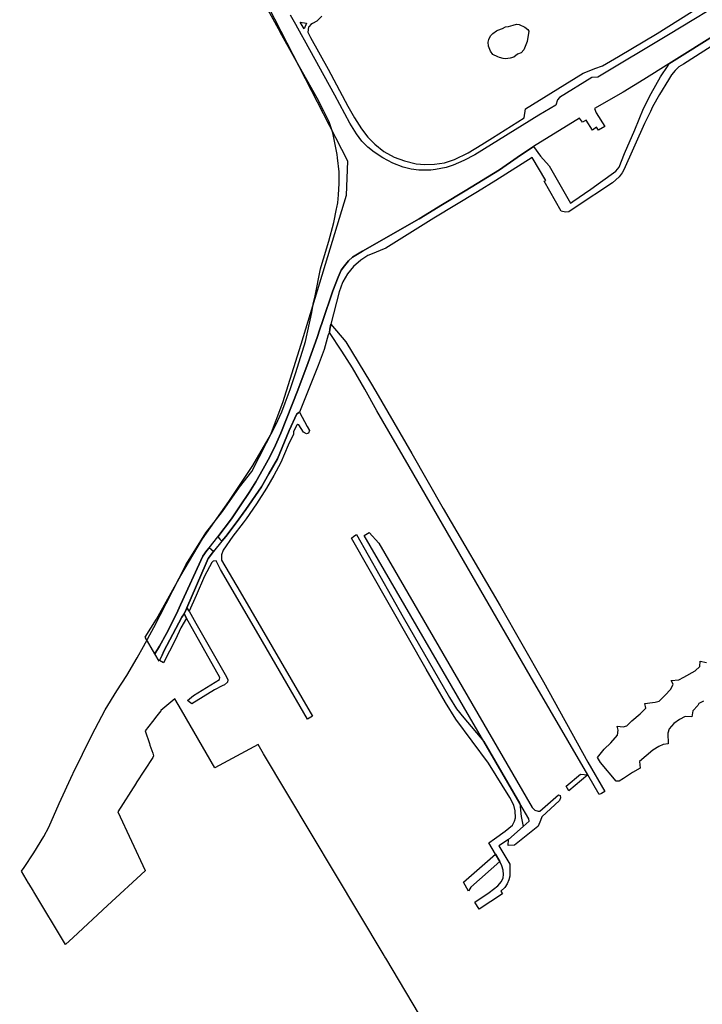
# Model space of a CAD drawing. Header units: metres. Extents: x 89872 to 99175, y 455036 to 468911.
# Tile 40 of 196: x 91815 to 92542, y 460160 to 461209. Entities that reach past the tile are written whole.
import ezdxf

# ---------------------------------------------------------------- set-up
doc = ezdxf.new("R2010")
doc.units = ezdxf.units.M
doc.layers.add('Gemeentegrenzen', color=7, linetype='KG-GEMEENTE')
doc.layers.add('Wegdeel doorgaand', color=1, linetype='Continuous')
doc.layers.add('Waterdeel', color=7, linetype='Continuous', true_color=0x00aaff)
doc.layers.add('Wegdeel', color=7, linetype='Continuous', true_color=0x9a9a9a)
doc.linetypes.add('KG-GEMEENTE', pattern='A,1,-2.25,[5,NLCS.SHX,S=1,R=0,X=0,Y=0],-2.25', length=5.5)

msp = doc.modelspace()

# ---------------------------------------------------------------- linework, layer by layer
at = {"layer": 'Gemeentegrenzen', "flags": 128}
msp.add_lwpolyline([(91985.8, 461811.9), (91972.6, 462039.5), (91971.6, 462056.3), (91967.5, 462128.6), (91962.8, 462211), (91960.3, 462254.9), (91958.4, 462287.7), (91957.5, 462303.5), (91953.3, 462376.8), (91949.1, 462450.6), (91945.6, 462510.7), (91945.5, 462511.4), (91944, 462536.8), (91939.7, 462613.1), (91939.1, 462623.4), (91938.6, 462631.5), (91938.2, 462637), (91937.7, 462642.9), (91936.9, 462652.1), (91936.5, 462654.4), (91936, 462658), (91935.3, 462663.6), (91934.4, 462669.4), (91933.8, 462674.8), (91933, 462679.6), (91932.1, 462684.9), (91931, 462690.8), (91930.1, 462696.6), (91928.9, 462701.5), (91927.7, 462706.7), (91926.5, 462711.8), (91925.2, 462717.4), (91923.7, 462722.4), (91922.3, 462727.7), (91920.9, 462732.7), (91919.3, 462738.2), (91915.5, 462749.6), (91913.8, 462755), (91910.6, 462763.2), (91900, 462756.6), (91894.3, 462753.1), (91893.4, 462752.6), (91893.1, 462752.4), (91884, 462746.6), (91876.1, 462741.7), (91871.9, 462739.1), (91859.4, 462731.4), (91857.1, 462730.4), (91854.2, 462729.7), (91840.7, 462727.7), (91801.7, 462720.7), (91743.1, 462709.9), (91742.3, 462716.2), (91724, 462713.5), (91721.5, 462713.1), (91720, 462712.9), (91719.5, 462715.3), (91717, 462726.9), (91710.3, 462748.1), (91708.1, 462760.4), (91708.4, 462802.9), (91701, 462801.8), (91700.1, 462801.7), (91694.2, 462809.6), (91686.7, 462814.4), (91673.3, 462814.9), (91656.6, 462811.3), (91643.7, 462809), (91625.4, 462808.6), (91618.8, 462800.6), (91616.4, 462798), (91547.8, 462797.2), (91535.9, 462797), (91534, 462797), (91532.9, 462797), (91492.2, 462796.7), (91467.4, 462766.4), (91427.2, 462713.3), (91393.5, 462668.7), (91384.9, 462657.3), (91345.1, 462601.6), (91322.8, 462570.3), (91311.3, 462554.1), (91298.2, 462535.1), (91240.6, 462451.2), (91199.4, 462391), (91179.8, 462362.3), (91160.3, 462333.6), (91116.9, 462270), (91100.9, 462246.7), (91075.2, 462209.1), (91051.9, 462174.9), (91033.2, 462147.5), (91019.5, 462127.5), (90993.1, 462089.2), (90959.2, 462039.5), (90924.9, 461989.3), (90854.7, 461891.5), (90848.5, 461882.3), (90843.8, 461875), (90834.6, 461861.6), (90817.1, 461836), (90812, 461836.6), (90802.8, 461837.7), (90801.1, 461838), (90760.9, 461843), (90699.3, 461850.7), (90696.9, 461850.9), (90695.8, 461851.1), (90678.3, 461853.3), (90675.9, 461853.6), (90672.9, 461853.9), (90670.5, 461854.2), (90666.8, 461854.7), (90664.4, 461855), (90664, 461855.1), (90609.1, 461861.9), (90479.3, 461799.8), (90472.3, 461804.8), (90462.1, 461812.2), (90453.4, 461818.5), (90438.8, 461828.9), (90419, 461844.3), (90421.4, 461847.2), (90429.8, 461949.3), (90429.5, 461950.1), (90406.8, 462028.7), (90405.3, 462036.6), (90404.8, 462039.5), (90393.7, 462098.2), (90392.3, 462105.8), (90384, 462159.1), (90392.4, 462305.6), (90392, 462306), (90370.5, 462327.1), (90400, 462360.6), (90422.7, 462386.6), (90434.7, 462401.4), (90436.5, 462403.6), (90435.5, 462404.7), (90419.8, 462421.1), (90403.6, 462438.5), (90393.8, 462449.2), (90393.7, 462449.3), (90386.2, 462467.2), (90374.5, 462495.6), (90363.5, 462525.5), (90356, 462545.8), (90348.7, 462563.9), (90333.8, 462601.3), (90333.1, 462603), (90319, 462638.5), (90318.9, 462638.7), (90313.6, 462652), (90281.9, 462735.5), (90267.1, 462773.7), (90265.3, 462797.2), (90265, 462800.7), (90264.8, 462803.8), (90264.7, 462805.2), (90240.8, 462869.5), (90208.5, 462948.2), (90171.2, 463039.4), (90171.1, 463039.5), (90162.2, 463061.4), (90153.4, 463082.9), (90133.5, 463130.6), (90133.5, 463130.7), (90126.3, 463148), (90105.8, 463197.1), (90105.8, 463197.1), (90102.3, 463205.6), (90099.8, 463211.7), (90114, 463299.5), (90115.4, 463307.2), (90116.6, 463313.9), (90117.3, 463318.1), (90127, 463371.9), (90167.4, 463420.2), (90209.5, 463471), (90213.6, 463476), (90245.1, 463510.5), (90303.6, 463572.2), (90304.4, 463573), (90450.6, 463727.2), (90461.1, 463738.4), (90463.3, 463740.6), (90464.7, 463742.7), (90536.3, 463847.6), (90538.7, 463851), (90562.4, 463885.9), (90582.1, 463914.7), (90599.5, 463940.2), (90600.9, 463942.3), (90601, 463942.5), (90640.9, 464001), (90667, 464039.5), (90692, 464076.2), (90692.1, 464076.4), (90694.2, 464079.5), (90701.1, 464089.5), (90701.2, 464089.6), (90702.2, 464091.1), (90703.4, 464092.9), (90714.7, 464109.4), (90725.8, 464125.8), (90726.7, 464127.2), (90740.2, 464147), (90762.7, 464180.9), (90765.1, 464184.6), (90771, 464193.8), (90771.4, 464193.2), (90806.9, 464250.1), (90799.2, 464268), (90793.6, 464280.1), (90804.6, 464284.9), (90803.8, 464286.8), (90821.7, 464318), (90833.5, 464340.1), (90842.2, 464363.9), (90849.5, 464388.5), (90850.9, 464396.7), (90858.1, 464438), (90858.6, 464440.9), (90862.6, 464497.9), (90866.1, 464525.3), (90871.3, 464551.2), (90878.5, 464577), (90885.2, 464600.8), (90894.7, 464624.2), (90916.2, 464670.8), (90923.3, 464685), (90927.4, 464693.2), (90938.4, 464710), (90941.1, 464714), (90957.1, 464733.7), (90973.3, 464753.2), (90989.8, 464772.5), (91044.9, 464827.7), (91063, 464849.2), (91079.6, 464871.1), (91092.4, 464893.3), (91103.5, 464916.8), (91112.7, 464940.3), (91120.3, 464963.8), (91127, 464988), (91139, 465039.5), (91144, 465061.1), (91152.5, 465098.5), (91157.8, 465121.7), (91161.1, 465136), (91167.8, 465165.2), (91172.7, 465186.9), (91274.2, 465169.8), (91278.9, 465168.9), (91306.9, 465164.2), (91332.2, 465159.9), (91370.2, 465153.7), (91556.5, 465122.3), (91557.9, 465122), (91558.3, 465122), (91871.9, 465069.1), (91922, 465060.6), (92028.6, 465042.9), (92029.1, 465042.8), (92039.6, 465041), (92042, 465042.9), (92058.7, 465055), (92061.2, 465057.2), (92072.5, 465074.6), (92088.6, 465098.5), (92081, 465168.6), (92067.8, 465290.1), (92105.3, 465350.8), (92113.4, 465364.1), (92113.9, 465364.8), (92156.9, 465434.9), (92230.9, 465530), (92309, 465565.4), (92325, 465572.6), (92358.4, 465534.3), (92375.5, 465545.7), (92376.9, 465547.4), (92384.7, 465556.5), (92397.3, 465571.5), (92416, 465593.9), (92432.9, 465613.7), (92464.9, 465651.2), (92497.9, 465688.9), (92505.8, 465697.4), (92511.6, 465704.1), (92521.7, 465716.4), (92530, 465726.8), (92537.6, 465736.4), (92552.6, 465755), (92556.4, 465759.7), (92562.8, 465767.6), (92570, 465776.3), (92574, 465780.6), (92577.2, 465784.1), (92589, 465795.4), (92608.3, 465814), (92622.9, 465827.4), (92631.9, 465835.5), (92640.4, 465842.9), (92646.7, 465848.4), (92649.7, 465851.1), (92655.4, 465856.6), (92659.7, 465860.8), (92669.9, 465871.2), (92675.8, 465876.9), (92679.8, 465880.7), (92688.2, 465888.5), (92695, 465895.7), (92697.3, 465898.3), (92704.7, 465907.6), (92710.4, 465915.7), (92715.5, 465923.9), (92725.6, 465940.5), (92746.3, 465971.2), (92753.8, 465982.2), (92759.4, 465990.2), (92765.7, 465998.9), (92769.2, 466003.2), (92773.8, 466008.5), (92780.8, 466016.2), (92794.8, 466031), (92802.6, 466039.5), (92802.6, 466039.5), (92809.9, 466047.5), (92816.4, 466054.8), (92821.8, 466061.3), (92828.6, 466069.3), (92835.9, 466079.1), (92842.6, 466088.4), (92855.4, 466105.3), (92855.7, 466105.4), (92856.2, 466105.5), (92856.6, 466105.5), (92857, 466105.5), (92857.3, 466105.4), (92857.6, 466105.3), (92857.9, 466105.2), (92858.2, 466105), (92858.5, 466104.8), (92859, 466104.4), (92862, 466101.8), (92865.7, 466098.4), (92920.2, 466048.9), (92924, 466045.5), (92930.6, 466039.6), (92998.6, 466101.6), (93005.8, 466108.1), (93007.7, 466106.8), (93009.3, 466105.6), (93030.9, 466090), (93065.8, 466064.8), (93100.7, 466039.5), (93102.6, 466038.1), (93109.4, 466033.2), (93110.1, 466034.2), (93306.2, 465895.9), (93359.8, 465857.4), (93435.1, 465802), (93442.1, 465801.9), (93443.3, 465801.8), (93453.9, 465801.6), (93457.9, 465939.7), (93469.4, 465939.2), (93472.2, 465939.1), (93475.4, 465939), (93481.5, 465938.7), (93483.3, 465938.7), (93484.1, 465938.6), (93485.6, 465938.1), (93486.4, 465937.6), (93494.8, 465922.1), (93504.1, 465904.6), (93508.6, 465898), (93513.1, 465894.3), (93520.9, 465889.8), (93531, 465883.8), (93532.5, 465882.7), (93535.6, 465878.6), (93538.2, 465873), (93542.8, 465865.6), (93545.3, 465862.2), (93550.7, 465857.4), (93558, 465851.8), (93581.8, 465842.2), (93589.8, 465836.4), (93596, 465832.3), (93604.6, 465824.4), (93611.2, 465817.6), (93626.6, 465799), (93639.9, 465783.2), (93651.1, 465769.8), (93670.3, 465745.7), (93684.5, 465727.8), (93694.8, 465714.8), (93712.3, 465692.7), (93728.2, 465672), (93748, 465645.8), (93761, 465629.1), (93766.3, 465628.1), (93771.4, 465626.5), (93776.8, 465625.8), (93788.1, 465624.3), (93792.4, 465621.6), (93838.9, 465642.7), (93852.5, 465660.7), (93871.9, 465686.3), (93875.6, 465691.2), (93878.3, 465694.8), (93890.2, 465711), (93902.1, 465728.3), (93905.9, 465734), (93919.2, 465754), (93935.2, 465778.9), (93943.9, 465792.4), (93948.7, 465800), (93970.1, 465836.5), (93970.5, 465837.4), (93971.4, 465838.9), (93989.1, 465871.2), (93993.9, 465880), (94010.8, 465914.8), (94036.3, 465967.7), (94037, 465969.1), (94053.8, 466007.7), (94056, 466013.1), (94057.8, 466018), (94065.9, 466039.5), (94071.9, 466055.5), (94073.8, 466060.7), (94078.7, 466074.6), (94085.5, 466094.1), (94093.6, 466118.4), (94094.9, 466122.5), (94102.3, 466146.2), (94103.7, 466150.8), (94110.4, 466174.9), (94113.7, 466186.7), (94121.7, 466216.9), (94125.6, 466232.1), (94127.8, 466240.6), (94138, 466288.6), (94144.5, 466331.5), (94144.9, 466335), (94145.4, 466339.1), (94145.8, 466342.7), (94151.4, 466390.7), (94153.2, 466390.7), (94157.6, 466460.9), (94159.9, 466526.2), (94159.3, 466560.4), (94158.5, 466578.4), (94171, 466578.5), (94209.1, 466578.9), (94214.8, 466579), (94215.9, 466579), (94219.5, 466579), (94240.7, 466579.2), (94241.5, 466579.2), (94263.3, 466579.3), (94263.8, 466579.3), (94282.3, 466579.4), (94323.3, 466579.7), (94379.3, 466580.3), (94401.4, 466585.5), (94402.7, 466586), (94419.8, 466593.9), (94424.6, 466597.3), (94434.8, 466604.5), (94443.7, 466610.9), (94446.7, 466613.1), (94447.2, 466613.4), (94452.9, 466617.5), (94455.6, 466618.9), (94468.8, 466625.5), (94489.2, 466633.9), (94509.4, 466639.4), (94528.8, 466642.9), (94558.7, 466645.1), (94568.6, 466644.5), (94591.5, 466642.5), (94597.5, 466641.1), (94607.9, 466639.2), (94627.5, 466635), (94700, 466615.5), (94735, 466606.5), (94916, 466566.5), (94919.7, 466565.7), (94955, 466558.5), (94960.9, 466557.3), (94964.2, 466556.7), (94965.8, 466558.3), (94967.6, 466560.2), (95049.7, 466540.6), (95076.2, 466534.3), (95121, 466523.7), (95163, 466513.6), (95181.1, 466509.3), (95206.5, 466503.3), (95252, 466491.7), (95295.5, 466480.7), (95302.4, 466479.1), (95325, 466472.8), (95370.7, 466460.2), (95399.2, 466452.3), (95479.7, 466427.7), (95495.6, 466422.9), (95497, 466422.4), (95500.3, 466421.5), (95521.5, 466414.4), (95521.7, 466414.3), (95578.4, 466395.3), (95578.4, 466395.2), (95578.8, 466390.4), (95579.2, 466386.5), (95579.3, 466385.7), (95579.7, 466378.1), (95579.8, 466373), (95579.8, 466370.4), (95579.7, 466368.6), (95579.7, 466366.7), (95579.6, 466358.3), (95579.2, 466356.2), (95579.2, 466355.8), (95578.9, 466353.5), (95578.9, 466353.3), (95576.4, 466342.9), (95575, 466330.9), (95574.5, 466318.8), (95574.7, 466296.1), (95575.2, 466266.8), (95575.2, 466263.4), (95574.3, 466256.6), (95572.4, 466246.3), (95570.3, 466235.7), (95567, 466224.6), (95558, 466194.3), (95553, 466177.3), (95549.3, 466166.3), (95547.1, 466160.7), (95545.3, 466154.1), (95542, 466138.3), (95539.8, 466125.6), (95539.4, 466123.6), (95537.1, 466114.8), (95535.8, 466106), (95534.8, 466098.2), (95534.1, 466088.4), (95533.8, 466082.8), (95533.5, 466078.9), (95530.7, 466058.4), (95529.1, 466043.8), (95529, 466039.5), (95529, 466039.1), (95530.3, 466010.4), (95530.6, 466007.2), (95531.2, 466004), (95531.8, 466000.6), (95540.1, 465977.9), (95544.8, 465965), (95546.2, 465960), (95549.1, 465951.7), (95550, 465947.5), (95551, 465942.7), (95552.4, 465934), (95552.7, 465932), (95553.5, 465925.6), (95554.1, 465921.5), (95556.7, 465908.2), (95558.9, 465897.1), (95560.3, 465890.2), (95561.4, 465883.7), (95562.2, 465878.9), (95562.6, 465875.8), (95562.9, 465866.8), (95563.3, 465854.6), (95563.5, 465848.3), (95563.6, 465843.3), (95563.6, 465835.6), (95563.6, 465832.5), (95563.3, 465827.5), (95563, 465822.2), (95562.3, 465816.6), (95561.8, 465812.7), (95560.3, 465803.5), (95559.5, 465798.9), (95558.8, 465795.6), (95553.8, 465772.6), (95551.9, 465764.2), (95550.5, 465757.2), (95548.7, 465750.3), (95547.3, 465744.4), (95546.5, 465740.9), (95543.9, 465732.9), (95540.2, 465722), (95539.7, 465720.6), (95539.1, 465716), (95538.5, 465711.3), (95536.8, 465702.2), (95527.9, 465670.7), (95527.8, 465669), (95527.7, 465667), (95528.8, 465658.2), (95531.9, 465635.8), (95537.2, 465602), (95537.5, 465600), (95538, 465597.9), (95540.3, 465589.9), (95543.9, 465578.1), (95546.5, 465570.5), (95553.1, 465554.7), (95567.6, 465520.2), (95573.2, 465505.8), (95574.5, 465501.9), (95575.6, 465498.1), (95576.3, 465494.1), (95576.6, 465490.2), (95576.8, 465485.9), (95577, 465482), (95576.9, 465478.2), (95576.5, 465474.5), (95576.1, 465472.3), (95575.4, 465469.6), (95574.1, 465465.3), (95572.6, 465461.1), (95571.4, 465458.2), (95570.1, 465455.3), (95568.3, 465451.9), (95565.9, 465448.1), (95565.6, 465447.5), (95562.5, 465440.4), (95559.1, 465433.1), (95540.8, 465399.5), (95523.6, 465368.2), (95516.8, 465356), (95511.8, 465347.9), (95492.5, 465317.3), (95486.4, 465307.5), (95480.6, 465297.9), (95479.8, 465296.7), (95477.9, 465294), (95477.5, 465293.4), (95474.7, 465289.1), (95468.4, 465278.8), (95458.8, 465264), (95447.6, 465249.3), (95444.9, 465246.4), (95423.2, 465225.4), (95398, 465200.8), (95373.2, 465175.4), (95364, 465165), (95359.2, 465158.8), (95346.7, 465140.5), (95339.6, 465123.1), (95339.3, 465121.6), (95339.2, 465121.2), (95334.5, 465081.5), (95341.7, 465053.5), (95345, 465039.5), (95348, 465027), (95349.3, 465022), (95356.2, 465000), (95365.4, 464970.5), (95381.8, 464806.7), (95385, 464770.9), (95387.5, 464748.3), (95390.4, 464718.3), (95392.3, 464697.9), (95395, 464671.2), (95397.1, 464648.6), (95399.5, 464624.7), (95401.6, 464602.4), (95403.6, 464583), (95405.5, 464565.4), (95408.4, 464542), (95402.3, 464514.3), (95399.7, 464506.1), (95396, 464495.2), (95392.7, 464487.8), (95388.5, 464478.3), (95384.5, 464470.6), (95376.2, 464454.3), (95370.7, 464442.7), (95365.8, 464430.8), (95358.5, 464412.7), (95352.5, 464396.3), (95346.7, 464379.4), (95342.5, 464364.8), (95337.1, 464344), (95332.5, 464321.2), (95329.9, 464306.4), (95328.5, 464296.1), (95326.7, 464282.1), (95326, 464271), (95324.6, 464249.7), (95320.1, 464176.6), (95318.9, 464159.4), (95318.3, 464150), (95317.3, 464135.2), (95315.9, 464119.3), (95314.2, 464108.8), (95312.6, 464099.7), (95310.4, 464089.6), (95308.2, 464079.6), (95303.9, 464039.5), (95303.6, 464036.3), (95301.3, 464026.1), (95299.3, 464017.7), (95299.7, 464009.1), (95300.4, 464004.8), (95300.4, 464004.7), (95301.1, 464001.7), (95302.3, 463997.5), (95304.6, 463991.8), (95307.5, 463986.5), (95310.8, 463981.7), (95315, 463977.1), (95320.9, 463971), (95331.8, 463960.5), (95359.5, 463931.6), (95381.3, 463908.8), (95403.7, 463884.3), (95431.8, 463853.5), (95455.5, 463828), (95466.7, 463815.3), (95502.5, 463776.6), (95532.7, 463744.2), (95547, 463729.2), (95563.9, 463711.9), (95579.5, 463695.8), (95589.5, 463685.3), (95600.7, 463673.7), (95610.2, 463663.7), (95617.2, 463656.6), (95628.3, 463643.7), (95639.9, 463629.6), (95649.4, 463617.4), (95658, 463605.6), (95666.3, 463594.3), (95674.8, 463581.2), (95681.7, 463570.1), (95689.2, 463556.5), (95695.8, 463543.7), (95701.6, 463532), (95707.3, 463519.6), (95712.6, 463507.2), (95717.2, 463494.9), (95721.9, 463482), (95726.3, 463469.2), (95729.7, 463456.9), (95733.7, 463443.5), (95736.7, 463431.5), (95739.6, 463418.4), (95745.1, 463383.9), (95747.2, 463369.9), (95749.5, 463354.9), (95751, 463338.9), (95752.5, 463322.3), (95754, 463308.6), (95756.1, 463293.1), (95758.3, 463276.5), (95760.3, 463260.4), (95762.4, 463245.2), (95764.9, 463230), (95767.1, 463215.8), (95769, 463205.2), (95771.8, 463190.9), (95774.5, 463176.6), (95777.4, 463162.1), (95779.8, 463148.8), (95783.2, 463133.1), (95785.7, 463120.2), (95789.5, 463102.7), (95800.2, 463039.5), (95801.2, 463034.1), (95808.3, 462989.4), (95816.2, 462948.6), (95822.1, 462914.3), (95830.2, 462870.7), (95840.8, 462822.5), (95848.7, 462791.3), (95856.3, 462759.2), (95863, 462728.4), (95868, 462705.5), (95871.9, 462690.6), (95880.9, 462655.9), (95891.2, 462609.7), (95902.6, 462560.9), (95903.7, 462555.5), (95913.2, 462510.9), (95919.3, 462490.6), (95920.6, 462486.3), (95909.4, 462481.4), (95909.9, 462479.6), (95909.3, 462479.3), (95905.8, 462477.8), (95905.5, 462478.6), (95900.4, 462476.3), (95871.9, 462463.7), (95867.6, 462461.8), (95857, 462457.1), (95848.4, 462453.3), (95846.9, 462452.7), (95834.6, 462447.2), (95826.8, 462443.8), (95826.3, 462443.5), (95823.5, 462442.3), (95819.8, 462440.6), (95806, 462434.5), (95783.2, 462424.3), (95760.3, 462414.1), (95714.7, 462393.8), (95691, 462383.1), (95662.5, 462370.2), (95633.3, 462356.5), (95602.2, 462341.3), (95578.9, 462329.4), (95575.8, 462327.8), (95554.1, 462316.2), (95541.1, 462309), (95526.1, 462300.5), (95513.3, 462293.1), (95496.4, 462283), (95481.9, 462274.1), (95466.5, 462264.3), (95454.6, 462256.1), (95434.4, 462241.7), (95416.4, 462228.6), (95394.7, 462212), (95389.3, 462207.7), (95370.7, 462193.2), (95368.9, 462191.7), (95369.5, 462190.9), (95369.1, 462190.6), (95368.1, 462191.8), (95367, 462190.8), (95366.7, 462191.2), (95366, 462192.1), (95347.7, 462177.1), (95335.4, 462166.8), (95305.8, 462140.6), (95277.1, 462113.5), (95261.5, 462100.7), (95241.5, 462082), (95228.5, 462069.8), (95221.6, 462063.2), (95203.1, 462043), (95199.9, 462039.5), (95175.7, 462013), (95154.7, 461988.4), (95142.5, 461973.6), (95126.8, 461954.2), (95111.1, 461934.9), (95101.9, 461923.1), (95084.1, 461899), (95065.2, 461871.3), (95044.8, 461841), (95034.8, 461826), (95016.4, 461798.2), (94997.4, 461770.5), (94998.3, 461770), (95003.1, 461767.4), (95034.4, 461750.2), (95078, 461726.1), (95081.4, 461723.9), (95167.4, 461679), (95166.8, 461678.5), (95161.2, 461673.9), (95169.8, 461669.2), (95169.1, 461668.6), (95163.2, 461663.9), (95152.8, 461655.6), (95147.2, 461651), (95131.9, 461638.9), (95115.9, 461626.1), (95101.1, 461614.3), (95100, 461613.5), (95084.1, 461601), (95069.8, 461590), (95056.2, 461579.2), (95050, 461574.1), (95034.4, 461561.8), (95023.1, 461553.3), (95017.3, 461549), (94998.5, 461534.5), (94992.1, 461528.7), (94984.5, 461522.7), (94965.8, 461506), (94939.6, 461483.9), (94919, 461467.2), (94897, 461449.2), (94873.5, 461429.5), (94856.4, 461415.9), (94838.2, 461401.6), (94815, 461383.5), (94795.6, 461367.8), (94790.3, 461363.1), (94770.9, 461346.9), (94754.1, 461332), (94722.3, 461304.5), (94682.9, 461272.3), (94656.5, 461251.2), (94640.7, 461238.4), (94616.6, 461218.5), (94589.4, 461197.2), (94574.2, 461185.5), (94552.6, 461168.5), (94547.3, 461164.3), (94518.9, 461141.1), (94505.3, 461130.8), (94495.1, 461123.2), (94480.8, 461111.3), (94472.1, 461103.8), (94456.7, 461090.7), (94443.6, 461079.5), (94438.4, 461074.7), (94435.1, 461071.3), (94432.7, 461068.6), (94426.7, 461061.7), (94423.2, 461058.7), (94418.9, 461055.3), (94410.9, 461051.1), (94406.7, 461048.4), (94404.4, 461046.6), (94395.5, 461039.5), (94390.6, 461035.7), (94363.6, 461014.7), (94333.2, 460990.6), (94311.5, 460973.3), (94296.6, 460961.2), (94279.2, 460946.8), (94256.1, 460927.6), (94237.8, 460912.9), (94228.8, 460905.4), (94208.1, 460887.5), (94191.7, 460873.8), (94173.6, 460858.8), (94158.6, 460846.8), (94141.1, 460832.8), (94124, 460819.3), (94110.5, 460809), (94093.4, 460795.7), (94085, 460788.9), (94077, 460782.1), (94064.3, 460771.5), (94048.3, 460757.8), (94033.5, 460746.5), (94016.6, 460733.4), (94000, 460720), (93973.6, 460699.3), (93972.5, 460698.4), (93969.1, 460695.7), (93969.1, 460695.6), (93936.4, 460669.1), (93937.4, 460667.5), (93881.9, 460622.6), (93877.5, 460619.1), (93871.9, 460614.6), (93849.4, 460596.4), (93844, 460592.1), (93822.6, 460574.8), (93822, 460574.3), (93780, 460537.9), (93773.5, 460532.4), (93747.6, 460509.6), (93701.5, 460469.1), (93661.6, 460434), (93557.9, 460380.1), (93475.8, 460337.7), (93428.6, 460312.9), (93393.7, 460292.9), (93386.9, 460286.7), (93366.1, 460267.6), (93329.6, 460233.8), (93295.2, 460201.7), (93249.4, 460159.2), (93201.2, 460114.2), (93156.3, 460072.2), (93121.1, 460039.5), (93110.9, 460030), (93077.3, 459999.2), (93042, 459967.2), (93015.1, 459942.8), (93012.6, 459940.4), (92988.2, 459918), (92963.1, 459895.2), (92946.1, 459881.1), (92782.1, 459730.5), (92702.4, 459658), (92657.8, 459619), (92635.2, 459597.8), (92385.9, 459364.3), (92380, 459374.2), (92339.9, 459440.9), (92348.5, 459531.5), (92356.7, 459618.3), (92356.7, 459618.4), (92345.5, 459732.7), (92343.4, 459753.8), (92343.4, 459753.9), (92344.9, 459800), (92347.1, 459866.1), (92347.4, 459866.3), (92390.3, 459893), (92305.3, 460039.5), (92299.4, 460049.6), (92296.8, 460054.1), (92204.9, 460208.9), (92204.7, 460209.2), (92203.6, 460211.1), (92203.1, 460211.9), (92202, 460213.7), (92074.8, 460426.5), (92068.9, 460436.5), (92022.9, 460411.7), (91987.4, 460473), (91980.2, 460485.3), (91965.5, 460472.8), (91965.4, 460472.6), (91961.2, 460467.2), (91956.5, 460461.1), (91956.4, 460461), (91948.6, 460451.3), (91953.2, 460437.7), (91953.8, 460435.8), (91956.8, 460427.3), (91957.7, 460424.4), (91956.8, 460422.9), (91939.1, 460395.8), (91938.9, 460395.4), (91919.6, 460364.9), (91948.8, 460302.5), (91948.5, 460302.2), (91908.6, 460265.2), (91871.9, 460231.1), (91863.7, 460223.5), (91830, 460279.7), (91829.7, 460280.2), (91824.6, 460288.6), (91824.6, 460288.7), (91824.4, 460289), (91816.8, 460301.7), (91819.6, 460305.5), (91829.9, 460321.2), (91840.6, 460338.5), (91845.9, 460348.5), (91856.9, 460373.8), (91871.7, 460405.5), (91871.9, 460406), (91891.7, 460446.4), (91906, 460473.5), (91918.5, 460493.6), (91929.2, 460509.9), (91940.2, 460529), (91946.8, 460540.9), (91957.9, 460561.2), (91971, 460586.9), (91984.7, 460613.6), (91992, 460627.9), (92013.2, 460662), (92031, 460684.8), (92049.2, 460710.7), (92062.3, 460727.4), (92078, 460757.7), (92087.7, 460777), (92094.4, 460790.9), (92097.6, 460800.4), (92103.1, 460814.8), (92109.1, 460832.7), (92119.5, 460865.7), (92126.1, 460896.8), (92127.5, 460905.4), (92129.8, 460914.4), (92135.4, 460943.2), (92138.3, 460952.7), (92138.7, 460954), (92144.2, 460972.6), (92149.6, 460992.5), (92152.6, 461007.1), (92152.8, 461008.6), (92153.7, 461013.4), (92154.5, 461022), (92155.2, 461034), (92155.4, 461039.5), (92155.4, 461040.1), (92155.2, 461046.4), (92153.5, 461061.4), (92153, 461064.9), (92148.5, 461088.2), (92145.8, 461096.6), (92144.6, 461099.7), (92141.5, 461106.3), (92139.1, 461111.1), (92132, 461124.9), (92109.7, 461163.9), (92092.4, 461195.4), (92092.3, 461195.5), (92083.1, 461212.4), (92058.1, 461258.3), (92044.3, 461284.2), (92033.8, 461306.1), (92029.8, 461315.5), (92025.2, 461327), (92022.6, 461334.9), (92020.9, 461340.7), (92018.3, 461349.7), (92016.8, 461356.2), (92015, 461364.9), (92013.8, 461371), (92013.1, 461376), (92012, 461385.9), (92009.8, 461406.5), (92009, 461414.4), (92008.4, 461422), (92008.1, 461428.8), (92006.6, 461452.4), (92006, 461462.2), (92005.1, 461481.1), (92002.7, 461522), (92001.2, 461544.8), (91999.8, 461569.4), (91996.2, 461634.3), (91993.8, 461676.1), (91993.3, 461684.3), (91985.8, 461811.9)], close=True, dxfattribs=at)
at = {"layer": 'Waterdeel', "lineweight": -3}
for p, q in [((92316.5, 461191.3), (92319.1, 461194)), ((92319.1, 461194), (92322.8, 461196.6)), ((92322.8, 461196.6), (92324.4, 461197.3)), ((92324.4, 461197.3), (92329.2, 461199.3)), ((92329.2, 461199.3), (92332.5, 461201.1)), ((92332.5, 461201.1), (92335.6, 461201.4)), ((92335.6, 461201.4), (92340.7, 461202.6)), ((92340.7, 461202.6), (92344.3, 461203.7)), ((92344.3, 461203.7), (92347.1, 461203.5)), ((92347.1, 461203.5), (92353.1, 461200.6)), ((92353.1, 461200.6), (92356.1, 461198.1)), ((92357.3, 461196.2), (92355.5, 461185.3)), ((92356.1, 461198.1), (92357.3, 461196.2)), ((92314, 461184.5), (92314.7, 461187.5)), ((92314.3, 461180.3), (92314, 461184.5)), ((92314.7, 461187.5), (92316.5, 461191.3)), ((92355.5, 461185.3), (92352, 461176.3)), ((92316.5, 461175), (92314.3, 461180.3)), ((92319.1, 461171.5), (92316.5, 461175)), ((92349.1, 461173.3), (92345.4, 461171.7)), ((92352, 461176.3), (92349.1, 461173.3)), ((92324.3, 461169), (92319.1, 461171.5)), ((92326.2, 461168.2), (92324.3, 461169)), ((92330.1, 461167.2), (92326.2, 461168.2)), ((92332.5, 461167), (92330.1, 461167.2)), ((92334.9, 461167.1), (92332.5, 461167)), ((92337.6, 461167.6), (92334.9, 461167.1)), ((92341.4, 461168.7), (92337.6, 461167.6)), ((92345.4, 461171.7), (92341.4, 461168.7)), ((92181.8, 460659.1), (92187.4, 460662.4)), ((92187.4, 460662.4), (92197.4, 460651)), ((92309.5, 460439.6), (92181.8, 460659.1)), ((92197.4, 460651), (92360.8, 460369.6)), ((91987.8, 460572.1), (91990.3, 460575.6)), ((91990.3, 460575.6), (91992.8, 460571.3)), ((91968.6, 460535.9), (91987.8, 460572.1)), ((91992.8, 460571.3), (91986.8, 460560.8)), ((91986.8, 460560.8), (91980.8, 460548.4)), ((91980.8, 460548.4), (91968.3, 460523.4)), ((91966.8, 460531.6), (91968.6, 460535.9)), ((91964.1, 460526.2), (91966.8, 460531.6)), ((91968.3, 460523.4), (91964.1, 460526.2)), ((92539.3, 460519.5), (92539.9, 460525.4)), ((92539.9, 460525.4), (92546.7, 460523.8)), ((92522.4, 460508.4), (92534.4, 460514.9)), ((92534.4, 460514.9), (92539.3, 460519.5)), ((92509, 460504.6), (92517.2, 460505.5)), ((92511.2, 460500.9), (92509, 460504.6)), ((92517.2, 460505.5), (92522.4, 460508.4)), ((92502.1, 460488.9), (92508.6, 460495.5)), ((92508.6, 460495.5), (92511.2, 460500.9)), ((92481, 460480.1), (92489.2, 460481.2)), ((92489.2, 460481.2), (92491.8, 460481.7)), ((92491.8, 460481.7), (92496.1, 460482.9)), ((92496.1, 460482.9), (92502.1, 460488.9)), ((92543.3, 460482.6), (92538.4, 460480.3)), ((92476, 460469.2), (92481.8, 460475.2)), ((92481.8, 460475.2), (92481, 460480.1)), ((92532.1, 460472.3), (92530.9, 460466.2)), ((92537.3, 460478), (92532.1, 460472.3)), ((92538.4, 460480.3), (92537.3, 460478)), ((92461.7, 460456.6), (92466.9, 460461.7)), ((92466.9, 460461.7), (92476, 460469.2)), ((92517.8, 460463.2), (92511.8, 460458.9)), ((92523.8, 460466.3), (92517.8, 460463.2)), ((92530.9, 460466.2), (92523.8, 460466.3)), ((92452.3, 460452), (92451.3, 460456.2)), ((92451.3, 460456.2), (92457.7, 460455.4)), ((92451.7, 460446.6), (92452.3, 460452)), ((92457.7, 460455.4), (92461.7, 460456.6)), ((92506.9, 460453.4), (92505.5, 460448.6)), ((92511.8, 460458.9), (92506.9, 460453.4)), ((92347.7, 460373.9), (92309.5, 460439.6)), ((92444.6, 460438.3), (92451.7, 460446.6)), ((92505.5, 460448.6), (92505.7, 460437.4)), ((92430.5, 460422.8), (92437.7, 460431.7)), ((92437.7, 460431.7), (92444.6, 460438.3)), ((92489.5, 460430.5), (92475.2, 460418.5)), ((92495.8, 460434.5), (92489.5, 460430.5)), ((92500.3, 460436.5), (92495.8, 460434.5)), ((92505.7, 460437.4), (92500.3, 460436.5)), ((92433.7, 460417.4), (92430.5, 460422.8)), ((92475.2, 460418.5), (92476, 460411.3)), ((92450.3, 460397.6), (92433.7, 460417.4)), ((92476, 460411.3), (92467.7, 460406.8)), ((92397.1, 460392.1), (92412.2, 460404.9)), ((92420, 460404.1), (92399.8, 460387.2)), ((92412.2, 460404.9), (92420, 460404.1)), ((92453.4, 460397.4), (92450.3, 460397.6)), ((92458.3, 460400.2), (92453.4, 460397.4)), ((92467.7, 460406.8), (92458.3, 460400.2)), ((92399.8, 460387.2), (92397.1, 460392.1)), ((92369.2, 460365.5), (92389, 460382.8)), ((92390.1, 460376.9), (92371, 460359.6)), ((92389, 460382.8), (92390.8, 460382.1)), ((92391.2, 460379.8), (92390.1, 460376.9)), ((92390.8, 460382.1), (92391.2, 460379.8)), ((92357.3, 460357.4), (92347.7, 460373.9)), ((92360.8, 460369.6), (92363.6, 460366.6)), ((92363.6, 460366.6), (92367.2, 460365.4)), ((92351.2, 460349.4), (92357.6, 460355.1)), ((92357.6, 460355.1), (92357.3, 460357.4)), ((92367.2, 460365.4), (92369.2, 460365.5)), ((92369.8, 460355.5), (92367.3, 460349.6)), ((92371, 460359.6), (92369.8, 460355.5)), ((92335.6, 460335.3), (92351.2, 460349.4)), ((92366.8, 460349.3), (92342.2, 460329.4)), ((92367.3, 460349.6), (92366.8, 460349.3)), ((92335.2, 460329), (92335.6, 460335.3)), ((92342.2, 460329.4), (92335.2, 460329)), ((92287.7, 460289.9), (92321.7, 460319.9)), ((92321.7, 460319.9), (92326.5, 460311.9)), ((92326.5, 460311.9), (92295.4, 460284.6)), ((92293.1, 460280.5), (92287.7, 460289.9)), ((92295.4, 460284.6), (92293.3, 460281.1)), ((92293.3, 460281.1), (92293.1, 460280.5))]:
    msp.add_line(p, q, dxfattribs=at)
for points in [[(92561.4, 461195.8), (92506.5, 461161.6), (92479.8, 461144.7), (92457.8, 461131.4), (92427.4, 461113.9), (92429.2, 461109.3), (92438.1, 461094.7), (92431.5, 461090.7), (92429.4, 461093.9), (92425.1, 461090.8), (92418.3, 461101.7), (92414.5, 461099.5), (92411.3, 461103.8), (92362.4, 461073.5), (92344.9, 461061.7), (92326.1, 461048.7), (92289.5, 461026.1), (92265.5, 461011.6), (92240.5, 460996.5), (92180.3, 460962.1), (92169.6, 460955.5), (92165.4, 460951.6), (92160.9, 460946.5), (92157.5, 460941.8), (92154.1, 460934.3), (92148.4, 460919.8), (92137.6, 460887.1), (92134.8, 460878.8), (92132, 460870.2), (92122.3, 460843.3), (92111.3, 460814), (92093.3, 460768.1), (92087.5, 460755.4), (92081.3, 460743.1), (92074.2, 460730.1), (92066.4, 460716.5), (92059.3, 460704.8), (92050, 460690.7), (92040.6, 460676.8), (92026, 460657.7), (92028.1, 460655.4), (92030.4, 460653), (92034.6, 460658.1), (92045.6, 460672.5), (92056, 460686.8), (92072.5, 460711), (92080.5, 460724.7), (92089.5, 460740.9), (92097.2, 460758.9), (92102.2, 460771.1), (92110.2, 460788.8), (92113, 460790.5), (92121.1, 460775.3), (92123.7, 460771.1), (92122.6, 460768), (92120.4, 460767.4), (92117.3, 460769.3), (92112.3, 460777.1), (92111.2, 460777.3), (92110.2, 460776.6), (92106.7, 460769.9), (92106.7, 460767.1), (92101, 460755.4), (92093, 460736.9), (92085.7, 460723.2), (92077.9, 460709.7), (92067.4, 460692.9), (92056.4, 460676.9), (92053.2, 460672.8), (92041.9, 460658.4), (92031.9, 460643.6), (92029.8, 460638.6), (92030.1, 460632.9), (92049.7, 460599.3), (92127, 460466.9), (92121.7, 460463.7), (92069.7, 460552.9), (92028.8, 460623), (92024.2, 460632.1), (92021, 460632), (92019.7, 460630.4), (92012, 460616), (92003, 460595.3), (91995.5, 460578.6), (91993, 460582.1), (92013.5, 460629.7), (92015.9, 460634.8), (92021.6, 460642.2), (92019.3, 460644), (92016.7, 460646.1), (92014.3, 460643.1), (92010.2, 460637.3), (91986.2, 460585.2), (91983.3, 460578.8), (91978.6, 460568.6), (91971.5, 460554.9), (91964, 460541.4), (91959, 460533.2), (91948.8, 460551), (91960.6, 460570.2), (91986.8, 460616.4), (92009.9, 460655.8), (92037.9, 460695.5), (92063.5, 460733.9), (92082.1, 460766.1), (92095.2, 460800.7), (92114.9, 460862.8), (92163, 461021.7), (92164.4, 461058), (92041.7, 461297.1)], [(92575.2, 461234.6), (92505.9, 461192.4), (92430.9, 461147.3), (92424.3, 461147), (92389.8, 461125.7), (92387.8, 461123.1), (92385.9, 461117.4), (92368, 461106.8), (92299.8, 461064.5), (92288.2, 461058.6), (92276.7, 461053.6), (92269.1, 461051), (92263.7, 461049.9), (92257.9, 461048.9), (92253, 461048.4), (92249.4, 461048.4), (92240.3, 461048.4), (92231.9, 461049.2), (92223.6, 461051.6), (92212.3, 461055.9), (92201.8, 461061.4), (92192.4, 461067.6), (92185.9, 461072.8), (92179.5, 461079.1), (92173.7, 461087), (92166.7, 461098.5), (92150.7, 461128.3), (92118.4, 461186.9), (92115.3, 461192.5), (92109.3, 461203.3), (92103.6, 461213.3)]]:
    msp.add_lwpolyline(points, dxfattribs=at)
at = {"layer": 'Wegdeel'}
for p, q in [((92145.5, 460879), (92146.3, 460884.2)), ((92146.3, 460884.2), (92162.4, 460865.3)), ((92145, 460875.4), (92145.5, 460879)), ((92158.2, 460855.6), (92145, 460875.4)), ((92162.4, 460865.3), (92188.5, 460822.2)), ((92169.6, 460837.6), (92158.2, 460855.6)), ((92182.5, 460815.2), (92169.6, 460837.6)), ((92188.5, 460822.2), (92194.5, 460812.5)), ((92195.5, 460791.9), (92182.5, 460815.2)), ((92194.5, 460812.5), (92232.8, 460746.6)), ((92229.7, 460732.6), (92195.5, 460791.9)), ((92232.8, 460746.6), (92266.1, 460688)), ((92358.6, 460509.8), (92229.7, 460732.6)), ((92266.1, 460688), (92326.6, 460584.4)), ((92170.9, 460658.3), (92173.6, 460660.2)), ((92173.6, 460660.2), (92223.6, 460572.3)), ((92168.3, 460656.5), (92170.9, 460658.3)), ((92247.8, 460516.8), (92168.3, 460656.5)), ((91990.3, 460575.6), (91991.4, 460578.1)), ((91992.8, 460571.3), (91990.3, 460575.6)), ((91991.4, 460578.1), (91991.5, 460578.5)), ((91991.5, 460578.5), (91993, 460582.1)), ((91993, 460582.1), (91995.5, 460578.6)), ((91995.5, 460578.6), (92002.7, 460565.9)), ((92326.6, 460584.4), (92372.8, 460503.2)), ((92028.1, 460508.1), (91992.8, 460571.3)), ((92002.7, 460565.9), (92035.3, 460508.6)), ((92223.6, 460572.3), (92272.8, 460486.6)), ((92268.5, 460481.4), (92247.8, 460516.8)), ((92000.1, 460488.8), (92027.8, 460505.8)), ((92027.8, 460505.8), (92028.1, 460508.1)), ((92036.3, 460502.8), (92033.1, 460500.3)), ((92035.3, 460508.6), (92036.6, 460505.6)), ((92036.6, 460505.6), (92036.3, 460502.8)), ((92420, 460404.1), (92358.6, 460509.8)), ((92372.8, 460503.2), (92420.3, 460417.7)), ((92022.4, 460494.9), (91998.4, 460479.8)), ((92030.8, 460499.2), (92022.4, 460494.9)), ((92033.1, 460500.3), (92030.8, 460499.2)), ((91993.7, 460483.3), (92000.1, 460488.8)), ((91995.5, 460482), (91993.7, 460483.3)), ((91998.4, 460479.8), (91995.5, 460482)), ((92279.7, 460463.7), (92268.5, 460481.4)), ((92272.8, 460486.6), (92280.4, 460474.7)), ((92280.4, 460474.7), (92287.9, 460465.1)), ((92314.5, 460416.8), (92279.7, 460463.7)), ((92287.9, 460465.1), (92309.5, 460439.6)), ((92309.5, 460439.6), (92347.7, 460373.9)), ((92337, 460380.1), (92314.5, 460416.8)), ((92420.3, 460417.7), (92438.3, 460386.4)), ((92432.2, 460383.2), (92420, 460404.1)), ((92341.4, 460371.8), (92337, 460380.1)), ((92434.7, 460384.5), (92432.2, 460383.2)), ((92438.3, 460386.4), (92434.7, 460384.5)), ((92342.9, 460365.9), (92341.4, 460371.8)), ((92343.1, 460358.6), (92342.9, 460365.9)), ((92347.7, 460373.9), (92349.3, 460360)), ((92339.8, 460350.8), (92342, 460355.1)), ((92342, 460355.1), (92343.1, 460358.6)), ((92349.3, 460360), (92351.2, 460349.4)), ((92332.1, 460344.1), (92339.8, 460350.8)), ((92351.2, 460349.4), (92335.6, 460335.3)), ((92314.6, 460331.8), (92320.8, 460336.2)), ((92320.8, 460336.2), (92332.1, 460344.1)), ((92335.6, 460335.3), (92325.4, 460328.7)), ((92321.7, 460319.9), (92314.6, 460331.8)), ((92325.4, 460328.7), (92326.4, 460326.7)), ((92326.4, 460326.7), (92336.9, 460309.1)), ((92326.5, 460311.9), (92321.7, 460319.9)), ((92328.6, 460307.3), (92326.5, 460311.9)), ((92329.8, 460302.6), (92328.6, 460307.3)), ((92330.2, 460298.1), (92329.8, 460302.6)), ((92336.9, 460309.1), (92336.9, 460296.4)), ((92328.1, 460290.5), (92329.8, 460294.4)), ((92329.8, 460294.4), (92330.2, 460298.1)), ((92336, 460292.4), (92334.4, 460288.1)), ((92336.9, 460296.4), (92336, 460292.4)), ((92315.2, 460278.9), (92324.4, 460286)), ((92324.4, 460286), (92328.1, 460290.5)), ((92331.7, 460284.1), (92327.5, 460280.3)), ((92334.4, 460288.1), (92331.7, 460284.1)), ((92299.9, 460268.6), (92315.2, 460278.9)), ((92329.1, 460277.4), (92304.3, 460261.1)), ((92327.5, 460280.3), (92329.1, 460277.4)), ((92304.3, 460261.1), (92299.9, 460268.6))]:
    msp.add_line(p, q, dxfattribs=at)
for points in [[(92575.2, 461234.6), (92505.9, 461192.4), (92430.9, 461147.3), (92424.3, 461147), (92389.8, 461125.7), (92387.8, 461123.1), (92385.9, 461117.4), (92368, 461106.8), (92299.8, 461064.5), (92288.2, 461058.6), (92276.7, 461053.6), (92269.1, 461051), (92263.7, 461049.9), (92257.9, 461048.9), (92253, 461048.4), (92249.4, 461048.4), (92240.3, 461048.4), (92231.9, 461049.2), (92223.6, 461051.6), (92212.3, 461055.9), (92201.8, 461061.4), (92192.4, 461067.6), (92185.9, 461072.8), (92179.5, 461079.1), (92173.7, 461087), (92166.7, 461098.5), (92150.7, 461128.3), (92118.4, 461186.9), (92115.3, 461192.5), (92109.3, 461203.3), (92103.6, 461213.3)], [(92137, 461212.2), (92131.6, 461207.1), (92126.8, 461204.4), (92125.2, 461203.5), (92123.4, 461201.2), (92122.8, 461200.4), (92122, 461195.3), (92124.7, 461189.4), (92143.4, 461155.9), (92164.5, 461116.6), (92171.7, 461103.9), (92179, 461092.4), (92185.7, 461083.3), (92193.2, 461075.8), (92202.9, 461068.3), (92214, 461062), (92225, 461058.2), (92237.3, 461055), (92246.7, 461054.2), (92256.9, 461054.7), (92267.6, 461056.1), (92278.1, 461059.6), (92292.6, 461066.8), (92307.3, 461075.6), (92318.5, 461082.6), (92352.5, 461104), (92353.6, 461113.5), (92415.1, 461151.6), (92416.1, 461152), (92427.7, 461156.7), (92435.8, 461159.3), (92452.9, 461169.3), (92494, 461193.9), (92540.9, 461223.2)]]:
    msp.add_lwpolyline(points, dxfattribs=at)
msp.add_lwpolyline([(92118, 461198.9), (92113.8, 461205.9), (92120.4, 461204.7)], close=True, dxfattribs=at)
at = {"layer": 'Wegdeel doorgaand'}
msp.add_lwpolyline([(92565.4, 461188.9), (92521.9, 461161.2), (92517.2, 461158.2), (92513.1, 461154.6), (92509.4, 461149.9), (92506.1, 461144.5), (92496.4, 461128.9), (92489.1, 461115.7), (92486.8, 461110.8), (92480.5, 461097.8), (92458.6, 461048.6), (92456.6, 461045.3), (92454.6, 461042.5), (92453.5, 461041.1), (92446.4, 461034.8), (92407.6, 461009.1), (92399.8, 461003.9), (92396.4, 461003.7), (92391.9, 461004.6), (92373.8, 461036.4), (92375.3, 461037.4), (92360.9, 461061.8), (92322.2, 461037.2), (92302.5, 461025.1), (92256.3, 460997.1), (92204.9, 460965.2), (92188.8, 460958.5), (92185.8, 460957.3), (92178.2, 460952.5), (92170.5, 460945.6), (92164, 460937.8), (92159.3, 460929.4), (92158.9, 460928.5), (92155.4, 460918.8), (92146.3, 460884.2), (92145.5, 460879), (92145, 460875.4), (92143.7, 460872.9), (92139.2, 460857.2), (92133.1, 460840.1), (92117.4, 460801.2), (92113, 460790.5), (92110.2, 460788.8), (92102.2, 460771.1), (92097.2, 460758.9), (92089.5, 460740.9), (92080.5, 460724.7), (92072.5, 460711), (92056, 460686.8), (92045.6, 460672.5), (92034.6, 460658.1), (92030.4, 460653), (92021.6, 460642.2), (92015.9, 460634.8), (92013.5, 460629.7), (91993, 460582.1), (91991.5, 460578.5), (91991.4, 460578.1), (91990.3, 460575.6), (91987.8, 460572.1), (91968.6, 460535.9), (91966.8, 460531.6), (91964.1, 460526.2), (91963.6, 460525.3), (91959, 460533.2), (91964, 460541.4), (91971.5, 460554.9), (91978.6, 460568.6), (91983.3, 460578.8), (91986.2, 460585.2), (92010.2, 460637.3), (92014.3, 460643.1), (92016.7, 460646.1), (92026, 460657.7), (92040.6, 460676.8), (92050, 460690.7), (92059.3, 460704.8), (92066.4, 460716.5), (92074.2, 460730.1), (92081.3, 460743.1), (92087.5, 460755.4), (92093.3, 460768.1), (92111.3, 460814), (92122.3, 460843.3), (92132, 460870.2), (92134.8, 460878.8), (92137.6, 460887.1), (92148.4, 460919.8), (92154.1, 460934.3), (92157.5, 460941.8), (92160.9, 460946.5), (92165.4, 460951.6), (92169.6, 460955.5), (92180.3, 460962.1), (92240.5, 460996.5), (92265.5, 461011.6), (92289.5, 461026.1), (92326.1, 461048.7), (92344.9, 461061.7), (92362.4, 461073.5), (92369.9, 461063.3), (92379, 461053), (92401.6, 461013.2), (92404.2, 461015), (92423.4, 461028), (92433.8, 461035.5), (92449.9, 461047.1), (92453.6, 461051.3), (92459.1, 461066), (92470.1, 461091.2), (92479.3, 461113.8), (92487.6, 461129.8), (92497.7, 461147.8), (92505.7, 461159.6), (92506.5, 461161.6), (92561.4, 461195.8)], dxfattribs=at)

doc.saveas('drawing.dxf')
